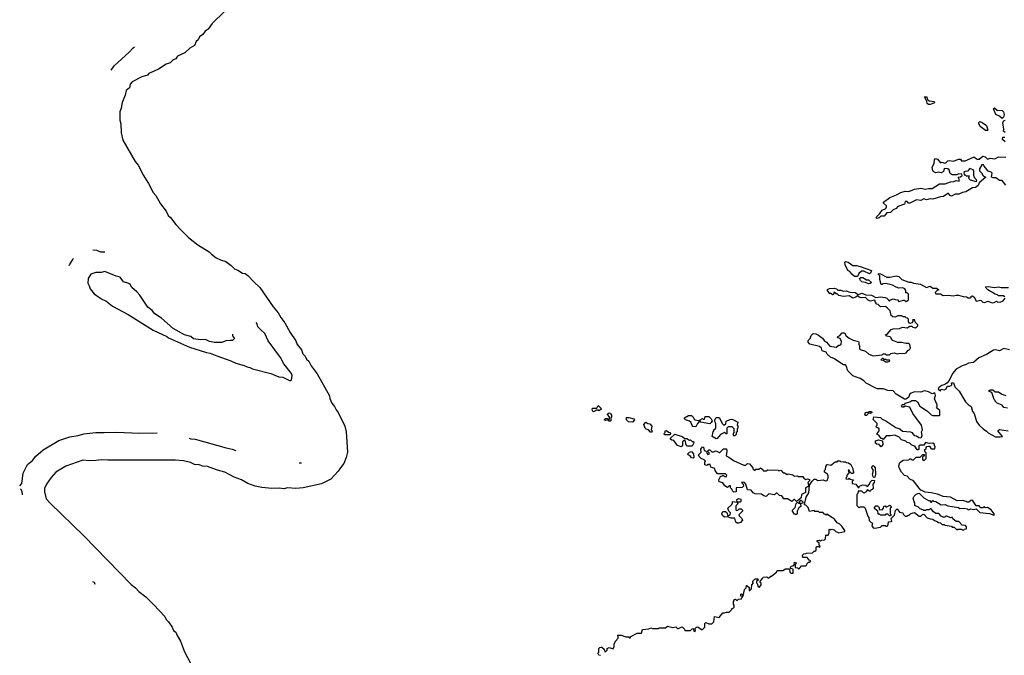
# Model space of a CAD drawing. Extents: x 2494159 to 2685562, y 773219 to 915170.
# Tile 3 of 201: x 2532810 to 2543489, y 805911 to 812803. Entities that reach past the tile are written whole.
import ezdxf

# ---------------------------------------------------------------- set-up
doc = ezdxf.new("R2010")
doc.units = 0

msp = doc.modelspace()

# ---------------------------------------------------------------- linework, layer by layer
at = {"layer": '0CON10XD'}
for points in [[(2535035, 812897), (2534898, 812762), (2534855, 812699), (2534822, 812678), (2534795, 812643), (2534762, 812618), (2534747, 812585), (2534725, 812565), (2534705, 812522), (2534657, 812493), (2534601, 812445), (2534522, 812408), (2534505, 812378), (2534473, 812367), (2534442, 812335), (2534399, 812321), (2534315, 812265), (2534212, 812218), (2534195, 812200), (2534136, 812184), (2534031, 812129), (2534007, 812103), (2534002, 812065), (2533965, 812035), (2533955, 811985), (2533921, 811905), (2533912, 811845), (2533898, 811805), (2533898, 811715), (2533908, 811675), (2533911, 811575), (2533928, 811498), (2534061, 811265), (2534095, 811225), (2534153, 811113), (2534209, 811025), (2534258, 810928), (2534285, 810895), (2534336, 810805), (2534399, 810725), (2534421, 810681), (2534445, 810659), (2534502, 810582), (2534555, 810528), (2534641, 810441), (2534742, 810362), (2534864, 810285), (2534889, 810259), (2534941, 810221), (2534988, 810198), (2535045, 810181), (2535105, 810137), (2535140, 810100), (2535175, 810087), (2535225, 810056), (2535255, 810051), (2535285, 810028), (2535349, 809959), (2535415, 809900), (2535560, 809690), (2535615, 809623), (2535643, 809573), (2535685, 809517), (2535745, 809411), (2535805, 809321), (2535820, 809280), (2535865, 809222), (2535880, 809180), (2535905, 809155), (2535922, 809122), (2535945, 809101), (2535970, 809050), (2536035, 808964), (2536169, 808725), (2536174, 808694), (2536195, 808645), (2536225, 808608), (2536241, 808571), (2536265, 808544), (2536335, 808396), (2536350, 808335), (2536365, 808115), (2536350, 808055), (2536325, 807992), (2536288, 807945), (2536265, 807908), (2536185, 807822), (2536085, 807769), (2535885, 807725), (2535805, 807720), (2535715, 807727), (2535675, 807717), (2535624, 807724), (2535545, 807720), (2535435, 807729), (2535365, 807745), (2535286, 807775), (2535215, 807815), (2535135, 807842), (2535035, 807895), (2534955, 807918), (2534848, 807958), (2534795, 807962), (2534755, 807975), (2534705, 807981), (2534663, 808003), (2534585, 808019), (2534495, 808028), (2533765, 808026), (2533695, 808032), (2533635, 808022), (2533565, 808019), (2533495, 808025), (2533309, 807961), (2533203, 807897), (2533150, 807840), (2533102, 807768), (2533081, 807719), (2533078, 807685), (2533099, 807609), (2533139, 807559), (2533505, 807205), (2534020, 806680), (2534065, 806643), (2534102, 806602), (2534178, 806545), (2534265, 806459), (2534385, 806332), (2534400, 806300), (2534425, 806275), (2534465, 806216), (2534479, 806179), (2534505, 806163), (2534517, 806127), (2534555, 806065), (2534598, 805948), (2534695, 805765)], [(2533804, 812257), (2533835, 812301), (2533999, 812451), (2534038, 812495), (2534054, 812507)], [(2542685, 811883), (2542665, 811883), (2542652, 811895), (2542650, 811915), (2542622, 811968), (2542650, 811965), (2542652, 811942), (2542673, 811923), (2542727, 811915), (2542730, 811905), (2542725, 811898), (2542685, 811883)], [(2543465, 811730), (2543435, 811758), (2543398, 811775), (2543372, 811835), (2543382, 811848), (2543411, 811821), (2543465, 811818), (2543480, 811805), (2543488, 811775), (2543480, 811745), (2543465, 811730)], [(2543305, 811600), (2543285, 811600), (2543228, 811645), (2543213, 811677), (2543212, 811688), (2543222, 811698), (2543248, 811688), (2543296, 811656), (2543310, 811605), (2543305, 811600)], [(2543498, 811578), (2543480, 811595), (2543482, 811615), (2543472, 811685), (2543482, 811708), (2543498, 811712)], [(2543497, 811477), (2543470, 811505), (2543472, 811528), (2543495, 811530)], [(2543505, 811008), (2543465, 811060), (2543435, 811060), (2543397, 811087), (2543367, 811087), (2543350, 811095), (2543358, 811138), (2543345, 811150), (2543315, 811160), (2543270, 811215), (2543265, 811230), (2543245, 811230), (2543220, 811185), (2543220, 811165), (2543250, 811135), (2543250, 811125), (2543261, 811111), (2543290, 811095), (2543217, 811033), (2543207, 811005), (2543178, 810982), (2543145, 810980), (2543070, 810935), (2543035, 810930), (2542995, 810911), (2542955, 810912), (2542915, 810890), (2542900, 810895), (2542885, 810920), (2542875, 810920), (2542830, 810885), (2542795, 810883), (2542715, 810857), (2542685, 810859), (2542645, 810851), (2542615, 810860), (2542585, 810841), (2542535, 810850), (2542465, 810813), (2542450, 810815), (2542435, 810830), (2542415, 810830), (2542405, 810802), (2542335, 810778), (2542315, 810757), (2542285, 810742), (2542255, 810712), (2542215, 810708), (2542185, 810674), (2542148, 810672), (2542130, 810655), (2542108, 810648), (2542100, 810655), (2542105, 810670), (2542139, 810701), (2542164, 810736), (2542203, 810757), (2542212, 810775), (2542210, 810785), (2542180, 810815), (2542180, 810825), (2542248, 810875), (2542318, 810902), (2542365, 810930), (2542415, 810942), (2542455, 810940), (2542515, 810967), (2542584, 810976), (2542635, 810967), (2542666, 810974), (2542705, 810972), (2542785, 811024), (2542846, 811024), (2542904, 811046), (2542942, 811048), (2542965, 811058), (2542998, 811052), (2543000, 811075), (2542990, 811095), (2543015, 811100), (2543030, 811115), (2543028, 811128), (2542995, 811132), (2542975, 811120), (2542925, 811120), (2542902, 811135), (2542892, 811175), (2542875, 811187), (2542835, 811188), (2542830, 811155), (2542805, 811142), (2542775, 811148), (2542745, 811143), (2542724, 811154), (2542712, 811165), (2542708, 811205), (2542728, 811245), (2542730, 811285), (2542742, 811298), (2542765, 811290), (2542795, 811250), (2542815, 811258), (2542845, 811248), (2542855, 811250), (2542875, 811272), (2542895, 811277), (2542935, 811268), (2542995, 811292), (2543015, 811290), (2543025, 811272), (2543065, 811272), (2543155, 811312), (2543165, 811312), (2543174, 811304), (2543195, 811290), (2543215, 811290), (2543255, 811322), (2543280, 811315), (2543305, 811292), (2543335, 811302), (2543386, 811294), (2543427, 811317), (2543505, 811312)], [(2543185, 811050), (2543190, 811055), (2543188, 811065), (2543170, 811085), (2543160, 811115), (2543160, 811165), (2543150, 811175), (2543115, 811188), (2543088, 811162), (2543063, 811157), (2543050, 811145), (2543052, 811122), (2543065, 811120), (2543075, 811110), (2543108, 811108), (2543100, 811085), (2543120, 811065), (2543185, 811050)], [(2533605, 810306), (2533645, 810304), (2533687, 810287), (2533733, 810286)], [(2533347, 810139), (2533349, 810143), (2533388, 810202), (2533393, 810216)], [(2541895, 810020), (2541865, 810020), (2541835, 810043), (2541815, 810072), (2541792, 810085), (2541763, 810145), (2541760, 810175), (2541765, 810180), (2541795, 810172), (2541845, 810138), (2541885, 810137), (2541925, 810128), (2542048, 810085), (2542036, 810054), (2542025, 810048), (2541966, 810076), (2541940, 810075), (2541911, 810049), (2541895, 810020)], [(2535120, 809392), (2535120, 809375), (2535140, 809345), (2535120, 809325), (2535094, 809324), (2535045, 809320), (2535004, 809304), (2534924, 809304), (2534870, 809315), (2534825, 809334), (2534775, 809330), (2534695, 809342), (2534665, 809367), (2534598, 809385), (2534475, 809454), (2534348, 809568), (2534277, 809615), (2534248, 809648), (2534201, 809685), (2534112, 809815), (2534082, 809852), (2534025, 809898), (2534010, 809930), (2533995, 809941), (2533935, 809962), (2533901, 810011), (2533855, 810022), (2533735, 810074), (2533695, 810063), (2533635, 810061), (2533582, 810045), (2533552, 809995), (2533550, 809945), (2533565, 809916), (2533573, 809883), (2533619, 809829), (2533642, 809812), (2533709, 809769), (2533746, 809755), (2533818, 809698), (2533985, 809608), (2534258, 809438), (2534405, 809368), (2534423, 809353), (2534653, 809253), (2534835, 809195), (2534875, 809188), (2534947, 809157), (2535101, 809105), (2535155, 809079), (2535245, 809052), (2535277, 809037), (2535305, 809032), (2535335, 809017), (2535535, 808968), (2535622, 808932), (2535663, 808925), (2535735, 808891), (2535750, 808890), (2535757, 808895), (2535762, 808918), (2535765, 808945), (2535759, 808965), (2535675, 809073), (2535640, 809140), (2535505, 809322), (2535470, 809400), (2535430, 809435), (2535392, 809472), (2535384, 809504), (2535375, 809518)], [(2542510, 808295), (2542535, 808290), (2542563, 808273), (2542585, 808270), (2542590, 808275), (2542598, 808295), (2542592, 808335), (2542600, 808355), (2542589, 808405), (2542495, 808532), (2542465, 808603), (2542415, 808613), (2542398, 808602), (2542385, 808602), (2542374, 808615), (2542376, 808624), (2542385, 808631), (2542405, 808632), (2542416, 808644), (2542465, 808660), (2542486, 808674), (2542525, 808674), (2542549, 808659), (2542572, 808612), (2542655, 808557), (2542695, 808520), (2542715, 808512), (2542785, 808510), (2542790, 808515), (2542788, 808565), (2542753, 808593), (2542760, 808605), (2542760, 808625), (2542731, 808691), (2542742, 808728), (2542736, 808756), (2542705, 808746), (2542665, 808768), (2542625, 808780), (2542583, 808763), (2542515, 808766), (2542477, 808753), (2542462, 808738), (2542450, 808705), (2542422, 808688), (2542405, 808688), (2542315, 808742), (2542285, 808778), (2542225, 808782), (2542175, 808801), (2542115, 808800), (2542095, 808807), (2541992, 808862), (2541966, 808886), (2541925, 808911), (2541845, 808940), (2541792, 808995), (2541783, 809013), (2541782, 809035), (2541765, 809060), (2541745, 809060), (2541725, 809070), (2541647, 809127), (2541604, 809144), (2541568, 809175), (2541557, 809197), (2541515, 809212), (2541505, 809240), (2541485, 809260), (2541380, 809285), (2541360, 809305), (2541360, 809325), (2541382, 809345), (2541395, 809380), (2541415, 809400), (2541445, 809397), (2541475, 809383), (2541518, 809348), (2541534, 809324), (2541560, 809305), (2541595, 809262), (2541665, 809252), (2541695, 809272), (2541708, 809272), (2541720, 809285), (2541722, 809312), (2541710, 809345), (2541682, 809352), (2541680, 809365), (2541705, 809380), (2541732, 809408), (2541755, 809408), (2541774, 809374), (2541805, 809350), (2541848, 809328), (2541907, 809315), (2541912, 809305), (2541910, 809285), (2541920, 809265), (2541920, 809235), (2541927, 809227), (2541985, 809207), (2542020, 809175), (2542065, 809158), (2542165, 809170), (2542175, 809180), (2542195, 809180), (2542208, 809168), (2542242, 809168), (2542258, 809182), (2542295, 809192), (2542325, 809180), (2542355, 809188), (2542405, 809182), (2542425, 809192), (2542445, 809220), (2542455, 809220), (2542465, 809230), (2542472, 809245), (2542465, 809280), (2542452, 809292), (2542425, 809290), (2542375, 809302), (2542335, 809303), (2542280, 809325), (2542260, 809345), (2542260, 809355), (2542250, 809365), (2542215, 809372), (2542202, 809388), (2542218, 809392), (2542260, 809445), (2542285, 809452), (2542353, 809453), (2542385, 809468), (2542435, 809462), (2542465, 809480), (2542485, 809480), (2542495, 809470), (2542527, 809463), (2542550, 809485), (2542550, 809495), (2542522, 809522), (2542518, 809548), (2542492, 809548), (2542500, 809535), (2542492, 809528), (2542490, 809515), (2542465, 809510), (2542450, 809525), (2542450, 809555), (2542438, 809568), (2542425, 809570), (2542415, 809580), (2542395, 809580), (2542375, 809590), (2542335, 809590), (2542305, 809578), (2542281, 809581), (2542260, 809595), (2542250, 809645), (2542218, 809678), (2542202, 809692), (2542145, 809688), (2542120, 809715), (2542105, 809720), (2542090, 809735), (2542085, 809760), (2542035, 809750), (2542012, 809762), (2541982, 809792), (2541935, 809788), (2541913, 809793), (2541895, 809810), (2541877, 809793), (2541845, 809783), (2541805, 809808), (2541745, 809803), (2541695, 809812), (2541675, 809830), (2541665, 809830), (2541645, 809850), (2541638, 809822), (2541625, 809820), (2541608, 809838), (2541595, 809830), (2541570, 809865), (2541572, 809878), (2541593, 809887), (2541645, 809892), (2541670, 809885), (2541685, 809870), (2541715, 809870), (2541745, 809860), (2541775, 809863), (2541815, 809850), (2541873, 809843), (2541890, 809835), (2541895, 809820), (2541944, 809836), (2541988, 809818), (2542050, 809815), (2542095, 809792), (2542145, 809797), (2542195, 809792), (2542214, 809784), (2542245, 809750), (2542253, 809767), (2542285, 809776), (2542305, 809770), (2542330, 809765), (2542345, 809748), (2542395, 809762), (2542405, 809762), (2542425, 809748), (2542450, 809765), (2542448, 809828), (2542435, 809840), (2542422, 809842), (2542420, 809865), (2542410, 809885), (2542387, 809897), (2542345, 809892), (2542315, 809902), (2542275, 809926), (2542205, 809943), (2542173, 809937), (2542165, 809930), (2542152, 809932), (2542138, 809985), (2542138, 810025), (2542125, 810040), (2542125, 810050), (2542145, 810046), (2542215, 810011), (2542249, 810011), (2542315, 810024), (2542345, 810018), (2542376, 809986), (2542455, 809958), (2542478, 809958), (2542505, 809947), (2542580, 809935), (2542645, 809900), (2542685, 809912), (2542715, 809890), (2542755, 809890), (2542780, 809875), (2542762, 809868), (2542740, 809845), (2542745, 809830), (2542795, 809832), (2542825, 809812), (2542885, 809817), (2542935, 809807), (2542965, 809817), (2542993, 809817), (2543041, 809801), (2543077, 809797), (2543095, 809788), (2543122, 809788), (2543130, 809795), (2543130, 809805), (2543145, 809808), (2543165, 809790), (2543185, 809752), (2543235, 809760), (2543255, 809740), (2543275, 809738), (2543315, 809752), (2543335, 809740), (2543365, 809733), (2543380, 809735), (2543405, 809750), (2543415, 809740), (2543450, 809745), (2543476, 809754), (2543497, 809783)], [(2542015, 809937), (2541985, 809953), (2541945, 809960), (2541928, 809975), (2541920, 809995), (2541933, 810007), (2541955, 810009), (2541993, 809983), (2542015, 809982), (2542050, 809955), (2542035, 809942), (2542015, 809937)], [(2543496, 809796), (2543475, 809810), (2543425, 809810), (2543415, 809820), (2543390, 809825), (2543310, 809875), (2543291, 809891), (2543285, 809908), (2543315, 809910), (2543385, 809900), (2543425, 809908), (2543455, 809899), (2543535, 809898)], [(2543545, 809222), (2543485, 809237), (2543435, 809213), (2543392, 809222), (2543371, 809219), (2543295, 809174), (2543213, 809137), (2543155, 809086), (2543100, 809080), (2543075, 809064), (2543030, 809050), (2542968, 809012), (2542926, 808965), (2542890, 808890), (2542867, 808863), (2542845, 808846), (2542810, 808835), (2542780, 808815), (2542773, 808795), (2542795, 808780), (2542805, 808798), (2542835, 808788), (2542855, 808798), (2542871, 808829), (2542895, 808828), (2542911, 808835), (2542919, 808845), (2542915, 808867), (2542936, 808866), (2542953, 808823), (2542998, 808775), (2543069, 808659), (2543095, 808631), (2543129, 808609), (2543142, 808555), (2543162, 808532), (2543186, 808446), (2543215, 808408), (2543258, 808365), (2543295, 808342), (2543315, 808322), (2543395, 808280), (2543445, 808278), (2543470, 808285), (2543420, 808345), (2543435, 808358), (2543530, 808345)], [(2542225, 809092), (2542248, 809102), (2542245, 809110), (2542215, 809110), (2542207, 809117), (2542185, 809120), (2542175, 809130), (2542165, 809130), (2542150, 809115), (2542175, 809110), (2542203, 809093), (2542225, 809092)], [(2543525, 808592), (2543485, 808598), (2543465, 808622), (2543410, 808645), (2543390, 808665), (2543390, 808675), (2543380, 808685), (2543355, 808760), (2543325, 808770), (2543322, 808778), (2543335, 808790), (2543365, 808790), (2543388, 808768), (2543425, 808768), (2543463, 808743), (2543505, 808728)], [(2539035, 808550), (2539023, 808563), (2539020, 808585), (2539025, 808590), (2539068, 808592), (2539085, 808620), (2539120, 808585), (2539095, 808560), (2539085, 808570), (2539065, 808570), (2539035, 808550)], [(2539115, 805998), (2539125, 806000), (2539148, 805978), (2539155, 805950), (2539168, 805952), (2539180, 805965), (2539180, 805985), (2539203, 805997), (2539245, 805980), (2539258, 806005), (2539258, 806032), (2539272, 806065), (2539300, 806095), (2539300, 806115), (2539292, 806128), (2539335, 806130), (2539385, 806110), (2539415, 806110), (2539425, 806100), (2539435, 806100), (2539440, 806115), (2539508, 806152), (2539555, 806150), (2539565, 806190), (2539635, 806198), (2539655, 806208), (2539675, 806200), (2539735, 806200), (2539745, 806210), (2539815, 806210), (2539835, 806228), (2539895, 806212), (2539925, 806218), (2539945, 806200), (2539955, 806200), (2539983, 806217), (2539995, 806218), (2540020, 806195), (2540025, 806180), (2540085, 806180), (2540103, 806197), (2540115, 806200), (2540122, 806172), (2540135, 806170), (2540140, 806185), (2540132, 806198), (2540150, 806215), (2540165, 806218), (2540205, 806190), (2540215, 806190), (2540240, 806215), (2540240, 806255), (2540252, 806268), (2540283, 806253), (2540318, 806252), (2540340, 806275), (2540345, 806330), (2540395, 806320), (2540435, 806370), (2540455, 806370), (2540475, 806380), (2540505, 806380), (2540530, 806405), (2540535, 806420), (2540545, 806420), (2540558, 806432), (2540560, 806455), (2540550, 806465), (2540550, 806495), (2540560, 806505), (2540560, 806515), (2540575, 806520), (2540585, 806510), (2540595, 806510), (2540605, 806520), (2540638, 806522), (2540650, 806550), (2540632, 806552), (2540630, 806575), (2540638, 806578), (2540650, 806565), (2540650, 806550), (2540658, 806552), (2540670, 806625), (2540688, 806642), (2540692, 806668), (2540698, 806668), (2540720, 806645), (2540720, 806615), (2540728, 806612), (2540747, 806633), (2540750, 806675), (2540770, 806695), (2540762, 806702), (2540760, 806715), (2540785, 806740), (2540815, 806740), (2540820, 806725), (2540800, 806715), (2540800, 806695), (2540808, 806688), (2540820, 806655), (2540835, 806650), (2540852, 806675), (2540852, 806692), (2540842, 806702), (2540840, 806715), (2540868, 806742), (2540872, 806758), (2540915, 806760), (2540925, 806750), (2540935, 806750), (2540955, 806770), (2540965, 806770), (2541005, 806800), (2541018, 806812), (2541025, 806830), (2541085, 806830), (2541115, 806850), (2541158, 806848), (2541162, 806812), (2541175, 806800), (2541198, 806802), (2541200, 806845), (2541172, 806852), (2541170, 806865), (2541182, 806878), (2541195, 806880), (2541208, 806892), (2541215, 806920), (2541230, 806915), (2541230, 806905), (2541220, 806895), (2541222, 806862), (2541245, 806860), (2541255, 806850), (2541268, 806852), (2541288, 806882), (2541338, 806882), (2541348, 806892), (2541352, 806908), (2541365, 806920), (2541378, 806922), (2541390, 806935), (2541372, 806942), (2541352, 806972), (2541305, 806970), (2541300, 806995), (2541315, 807010), (2541337, 807013), (2541345, 807020), (2541408, 807022), (2541425, 807040), (2541435, 807040), (2541448, 807052), (2541450, 807085), (2541455, 807090), (2541475, 807090), (2541488, 807082), (2541490, 807095), (2541480, 807105), (2541480, 807125), (2541460, 807145), (2541460, 807155), (2541485, 807160), (2541495, 807150), (2541505, 807160), (2541538, 807162), (2541550, 807175), (2541552, 807218), (2541575, 807210), (2541590, 807235), (2541590, 807275), (2541595, 807280), (2541605, 807270), (2541622, 807278), (2541645, 807270), (2541662, 807252), (2541695, 807240), (2541758, 807252), (2541760, 807265), (2541725, 807312), (2541705, 807332), (2541675, 807348), (2541646, 807386), (2541625, 807402), (2541565, 807440), (2541555, 807430), (2541545, 807440), (2541532, 807442), (2541525, 807460), (2541485, 807460), (2541475, 807470), (2541435, 807470), (2541425, 807480), (2541375, 807470), (2541360, 807515), (2541335, 807540), (2541322, 807542), (2541320, 807555), (2541327, 807563), (2541341, 807625), (2541369, 807671), (2541377, 807755), (2541405, 807800), (2541425, 807820), (2541445, 807820), (2541465, 807808), (2541525, 807812), (2541545, 807802), (2541568, 807805), (2541578, 807835), (2541577, 807857), (2541570, 807875), (2541540, 807895), (2541540, 807915), (2541550, 807925), (2541553, 807957), (2541564, 807976), (2541575, 807980), (2541607, 807973), (2541655, 808010), (2541675, 808010), (2541685, 808020), (2541705, 808020), (2541713, 808013), (2541745, 808008), (2541765, 808010), (2541775, 808000), (2541798, 807998), (2541825, 807980), (2541847, 807937), (2541850, 807905), (2541860, 807895), (2541845, 807882), (2541833, 807883), (2541812, 807902), (2541805, 807920), (2541795, 807920), (2541802, 807888), (2541780, 807865), (2541780, 807845), (2541772, 807838), (2541770, 807825), (2541795, 807820), (2541805, 807830), (2541815, 807820), (2541850, 807815), (2541850, 807805), (2541840, 807795), (2541840, 807775), (2541878, 807768), (2541902, 807732), (2541915, 807730), (2541920, 807745), (2541955, 807760), (2541987, 807757), (2542005, 807740), (2542028, 807765), (2542035, 807790), (2542055, 807810), (2542080, 807805), (2542078, 807785), (2542062, 807765), (2542067, 807723), (2542055, 807710), (2542040, 807705), (2542038, 807692), (2542022, 807692), (2542005, 807710), (2541990, 807685), (2541965, 807670), (2541945, 807690), (2541905, 807690), (2541900, 807665), (2541890, 807655), (2541890, 807535), (2541915, 807510), (2541925, 807520), (2541965, 807520), (2541978, 807508), (2542008, 807418), (2542020, 807405), (2542023, 807373), (2542045, 807350), (2542060, 807345), (2542052, 807315), (2542065, 807292), (2542085, 807288), (2542145, 807300), (2542165, 807320), (2542195, 807320), (2542205, 807310), (2542218, 807312), (2542230, 807325), (2542232, 807358), (2542265, 807360), (2542270, 807365), (2542260, 807395), (2542298, 807432), (2542308, 807482), (2542325, 807498), (2542353, 807463), (2542390, 807455), (2542392, 807442), (2542415, 807420), (2542435, 807420), (2542445, 807430), (2542458, 807432), (2542475, 807450), (2542515, 807460), (2542565, 807420), (2542585, 807420), (2542603, 807437), (2542615, 807440), (2542653, 807403), (2542685, 807390), (2542715, 807388), (2542732, 807372), (2542762, 807362), (2542775, 807350), (2542798, 807348), (2542815, 807330), (2542835, 807330), (2542843, 807323), (2542915, 807310), (2542925, 807300), (2542945, 807300), (2542973, 807273), (2542985, 807280), (2543025, 807280), (2543035, 807270), (2543048, 807272), (2543055, 807280), (2543078, 807282), (2543080, 807305), (2543067, 807317), (2543032, 807322), (2542995, 807360), (2542965, 807360), (2542932, 807392), (2542925, 807408), (2542905, 807400), (2542865, 807420), (2542855, 807420), (2542845, 807410), (2542825, 807410), (2542805, 807420), (2542777, 807447), (2542745, 807450), (2542720, 807465), (2542695, 807500), (2542685, 807500), (2542675, 807490), (2542645, 807490), (2542635, 807480), (2542615, 807480), (2542605, 807490), (2542575, 807500), (2542558, 807518), (2542525, 807530), (2542520, 807535), (2542520, 807565), (2542510, 807575), (2542502, 807615), (2542510, 807635), (2542532, 807658), (2542565, 807670), (2542615, 807620), (2542665, 807590), (2542678, 807588), (2542692, 807572), (2542698, 807572), (2542715, 807590), (2542722, 807582), (2542747, 807577), (2542805, 807542), (2542846, 807546), (2542875, 807532), (2542992, 807512), (2543005, 807502), (2543055, 807508), (2543085, 807500), (2543095, 807490), (2543125, 807498), (2543155, 807492), (2543185, 807500), (2543225, 807460), (2543328, 807448), (2543375, 807430), (2543380, 807430), (2543380, 807445), (2543345, 807488), (2543305, 807512), (2543285, 807510), (2543265, 807520), (2543255, 807510), (2543235, 807510), (2543215, 807530), (2543182, 807532), (2543142, 807592), (2543125, 807590), (2543105, 807570), (2543085, 807570), (2543075, 807580), (2543035, 807588), (2542977, 807587), (2542905, 807627), (2542824, 807634), (2542765, 807657), (2542695, 807674), (2542631, 807681), (2542595, 807698), (2542585, 807700), (2542565, 807722), (2542503, 807803), (2542465, 807822), (2542435, 807852), (2542405, 807862), (2542372, 807895), (2542348, 807945), (2542344, 807966), (2542355, 808000), (2542393, 808027), (2542455, 808030), (2542465, 808040), (2542475, 808040), (2542485, 808030), (2542505, 808030), (2542532, 808058), (2542575, 808060), (2542605, 808090), (2542618, 808088), (2542620, 808075), (2542602, 808058), (2542600, 808035), (2542618, 808022), (2542640, 808045), (2542640, 808105), (2542632, 808112), (2542622, 808138), (2542640, 808155), (2542640, 808165), (2542650, 808175), (2542665, 808180), (2542678, 808178), (2542695, 808150), (2542735, 808150), (2542740, 808175), (2542732, 808182), (2542730, 808195), (2542715, 808210), (2542675, 808208), (2542635, 808217), (2542615, 808190), (2542575, 808188), (2542562, 808178), (2542562, 808148), (2542555, 808140), (2542545, 808140), (2542518, 808178), (2542485, 808190), (2542465, 808210), (2542435, 808220), (2542422, 808232), (2542375, 808248), (2542345, 808278), (2542297, 808297), (2542255, 808290), (2542208, 808292), (2542175, 808250), (2542165, 808260), (2542152, 808262), (2542128, 808298), (2542110, 808305), (2542110, 808315), (2542130, 808345), (2542130, 808365), (2542118, 808378), (2542102, 808382), (2542100, 808395), (2542110, 808405), (2542110, 808425), (2542068, 808468), (2542075, 808498), (2542145, 808490), (2542163, 808473), (2542205, 808453), (2542312, 808382), (2542356, 808366), (2542385, 808343), (2542470, 808335), (2542486, 808326), (2542510, 808295)], [(2539215, 808450), (2539205, 808450), (2539195, 808460), (2539165, 808458), (2539150, 808465), (2539165, 808480), (2539185, 808480), (2539195, 808470), (2539208, 808472), (2539208, 808498), (2539180, 808525), (2539205, 808540), (2539218, 808538), (2539220, 808525), (2539230, 808515), (2539230, 808495), (2539220, 808485), (2539220, 808455), (2539215, 808450)], [(2539455, 808440), (2539412, 808442), (2539390, 808465), (2539392, 808488), (2539415, 808490), (2539470, 808475), (2539477, 808463), (2539455, 808440)], [(2540145, 808390), (2540112, 808392), (2540102, 808402), (2540088, 808438), (2540075, 808450), (2540030, 808465), (2540020, 808475), (2540020, 808485), (2540065, 808512), (2540095, 808510), (2540118, 808488), (2540120, 808475), (2540133, 808463), (2540178, 808458), (2540180, 808445), (2540160, 808425), (2540145, 808390)], [(2540295, 808422), (2540195, 808440), (2540190, 808465), (2540215, 808480), (2540225, 808470), (2540238, 808472), (2540245, 808500), (2540285, 808500), (2540310, 808475), (2540320, 808455), (2540310, 808435), (2540295, 808422)], [(2540365, 808258), (2540320, 808285), (2540330, 808335), (2540340, 808345), (2540340, 808355), (2540360, 808375), (2540360, 808425), (2540350, 808445), (2540350, 808465), (2540365, 808490), (2540395, 808490), (2540412, 808465), (2540428, 808425), (2540445, 808410), (2540455, 808410), (2540468, 808422), (2540472, 808448), (2540515, 808467), (2540535, 808470), (2540550, 808465), (2540598, 808438), (2540590, 808405), (2540600, 808395), (2540600, 808375), (2540590, 808365), (2540590, 808335), (2540580, 808325), (2540580, 808305), (2540568, 808292), (2540555, 808290), (2540550, 808295), (2540553, 808317), (2540560, 808325), (2540560, 808365), (2540537, 808387), (2540495, 808390), (2540480, 808375), (2540478, 808312), (2540472, 808312), (2540455, 808330), (2540448, 808322), (2540410, 808305), (2540375, 808262), (2540365, 808258)], [(2541995, 808510), (2541985, 808510), (2541975, 808520), (2541983, 808545), (2541995, 808548), (2542008, 808542), (2542024, 808556), (2542048, 808555), (2542053, 808545), (2542050, 808540), (2542036, 808534), (2542012, 808538), (2542009, 808525), (2541995, 808510)], [(2539652, 808332), (2539630, 808355), (2539603, 808363), (2539593, 808373), (2539580, 808415), (2539602, 808438), (2539623, 808423), (2539645, 808420), (2539667, 808397), (2539660, 808355), (2539668, 808345), (2539665, 808332), (2539652, 808332)], [(2532810, 807748), (2532833, 807775), (2532847, 807885), (2532895, 807979), (2532948, 808022), (2532985, 808070), (2533065, 808139), (2533235, 808239), (2533355, 808280), (2533446, 808294), (2533505, 808314), (2533635, 808326), (2533725, 808327), (2533855, 808330), (2534115, 808321), (2534301, 808324)], [(2534648, 808267), (2534665, 808257), (2534715, 808256), (2535049, 808159), (2535114, 808145), (2535156, 808132)], [(2539865, 808300), (2539802, 808302), (2539800, 808315), (2539810, 808325), (2539810, 808345), (2539825, 808350), (2539845, 808330), (2539860, 808325), (2539870, 808315), (2539865, 808300)], [(2539985, 808170), (2539944, 808184), (2539905, 808240), (2539883, 808243), (2539870, 808255), (2539870, 808265), (2539915, 808310), (2539995, 808283), (2540025, 808260), (2540045, 808262), (2540073, 808243), (2540085, 808248), (2540105, 808230), (2540118, 808228), (2540120, 808215), (2540105, 808180), (2540045, 808180), (2540033, 808203), (2540032, 808232), (2540025, 808240), (2540015, 808240), (2540000, 808225), (2539997, 808183), (2539985, 808170)], [(2541235, 807580), (2541215, 807600), (2541205, 807600), (2541185, 807580), (2541137, 807607), (2541098, 807608), (2541075, 807640), (2541052, 807642), (2541025, 807670), (2541015, 807670), (2540995, 807650), (2540935, 807660), (2540905, 807632), (2540879, 807639), (2540855, 807658), (2540785, 807662), (2540764, 807674), (2540745, 807700), (2540704, 807704), (2540687, 807767), (2540670, 807785), (2540655, 807790), (2540640, 807785), (2540658, 807768), (2540660, 807745), (2540645, 807732), (2540582, 807728), (2540580, 807685), (2540555, 807678), (2540540, 807695), (2540538, 807708), (2540520, 807725), (2540518, 807748), (2540505, 807750), (2540485, 807732), (2540457, 807747), (2540435, 807782), (2540395, 807792), (2540393, 807815), (2540411, 807849), (2540435, 807860), (2540445, 807860), (2540455, 807850), (2540475, 807850), (2540480, 807865), (2540465, 807880), (2540378, 807878), (2540353, 807913), (2540350, 807935), (2540305, 807950), (2540298, 807978), (2540275, 807980), (2540265, 807970), (2540240, 807975), (2540240, 808005), (2540247, 808017), (2540235, 808030), (2540200, 808045), (2540180, 808065), (2540172, 808085), (2540200, 808115), (2540198, 808145), (2540215, 808170), (2540228, 808168), (2540232, 808132), (2540248, 808128), (2540258, 808118), (2540262, 808102), (2540275, 808090), (2540290, 808095), (2540288, 808108), (2540270, 808125), (2540285, 808140), (2540295, 808140), (2540318, 808118), (2540335, 808118), (2540365, 808128), (2540395, 808110), (2540405, 808110), (2540445, 808148), (2540475, 808150), (2540480, 808125), (2540472, 808072), (2540501, 808061), (2540553, 808023), (2540664, 807974), (2540686, 807974), (2540705, 807990), (2540727, 807987), (2540760, 807945), (2540762, 807932), (2540775, 807920), (2540785, 807920), (2540795, 807930), (2540825, 807930), (2540845, 807942), (2540870, 807925), (2540875, 807910), (2540905, 807910), (2540925, 807922), (2541035, 807920), (2541045, 807910), (2541065, 807918), (2541090, 807890), (2541105, 807890), (2541133, 807873), (2541145, 807878), (2541197, 807867), (2541215, 807852), (2541245, 807858), (2541255, 807850), (2541305, 807848), (2541315, 807830), (2541335, 807818), (2541355, 807823), (2541375, 807818), (2541377, 807803), (2541357, 807783), (2541370, 807745), (2541331, 807725), (2541331, 807675), (2541290, 807655), (2541285, 807620), (2541258, 807592), (2541245, 807590), (2541235, 807580)], [(2542155, 808170), (2542130, 808195), (2542105, 808200), (2542092, 808212), (2542092, 808238), (2542125, 808248), (2542168, 808238), (2542172, 808198), (2542155, 808170)], [(2540115, 808050), (2540095, 808052), (2540083, 808073), (2540060, 808085), (2540058, 808095), (2540075, 808112), (2540095, 808120), (2540117, 808097), (2540123, 808057), (2540115, 808050)], [(2535842, 807998), (2535865, 807998), (2535867, 807999)], [(2542075, 807840), (2542067, 807847), (2542059, 807875), (2542070, 807915), (2542052, 807945), (2542052, 807955), (2542065, 807968), (2542075, 807962), (2542087, 807943), (2542093, 807875), (2542085, 807842), (2542075, 807840)], [(2532841, 807651), (2532841, 807655), (2532837, 807687), (2532822, 807712), (2532818, 807716)], [(2540605, 807342), (2540593, 807343), (2540578, 807355), (2540568, 807398), (2540525, 807398), (2540485, 807412), (2540455, 807408), (2540432, 807425), (2540427, 807445), (2540435, 807470), (2540465, 807470), (2540478, 807458), (2540492, 807422), (2540516, 807434), (2540520, 807455), (2540500, 807475), (2540490, 807505), (2540532, 807545), (2540542, 807565), (2540542, 807578), (2540590, 807570), (2540588, 807602), (2540605, 807612), (2540630, 807605), (2540632, 807578), (2540625, 807570), (2540590, 807570), (2540600, 807555), (2540578, 807532), (2540578, 807488), (2540585, 807480), (2540600, 807485), (2540615, 807500), (2540635, 807500), (2540650, 807485), (2540650, 807475), (2540610, 807435), (2540612, 807422), (2540642, 807395), (2540648, 807375), (2540628, 807352), (2540605, 807342)], [(2541225, 807436), (2541215, 807442), (2541190, 807475), (2541190, 807485), (2541220, 807515), (2541232, 807558), (2541245, 807570), (2541255, 807560), (2541270, 807560), (2541268, 807582), (2541285, 807592), (2541303, 807575), (2541302, 807565), (2541293, 807557), (2541270, 807560), (2541279, 807549), (2541283, 807525), (2541259, 807511), (2541242, 807475), (2541241, 807445), (2541235, 807439), (2541225, 807436)], [(2542255, 807420), (2542242, 807422), (2542225, 807440), (2542205, 807440), (2542195, 807430), (2542145, 807430), (2542135, 807440), (2542122, 807442), (2542118, 807478), (2542105, 807480), (2542082, 807502), (2542080, 807515), (2542095, 807530), (2542115, 807530), (2542130, 807515), (2542132, 807492), (2542165, 807490), (2542180, 807505), (2542182, 807528), (2542195, 807530), (2542205, 807520), (2542215, 807520), (2542248, 807538), (2542260, 807525), (2542260, 807515), (2542250, 807505), (2542250, 807445), (2542260, 807435), (2542255, 807420)], [(2533629, 806678), (2533620, 806700), (2533605, 806709)], [(2539108, 805908), (2539092, 805912), (2539082, 805935), (2539090, 805945), (2539090, 805985), (2539103, 805997), (2539115, 805998)]]:
    msp.add_lwpolyline(points, dxfattribs=at)

doc.saveas('drawing.dxf')
